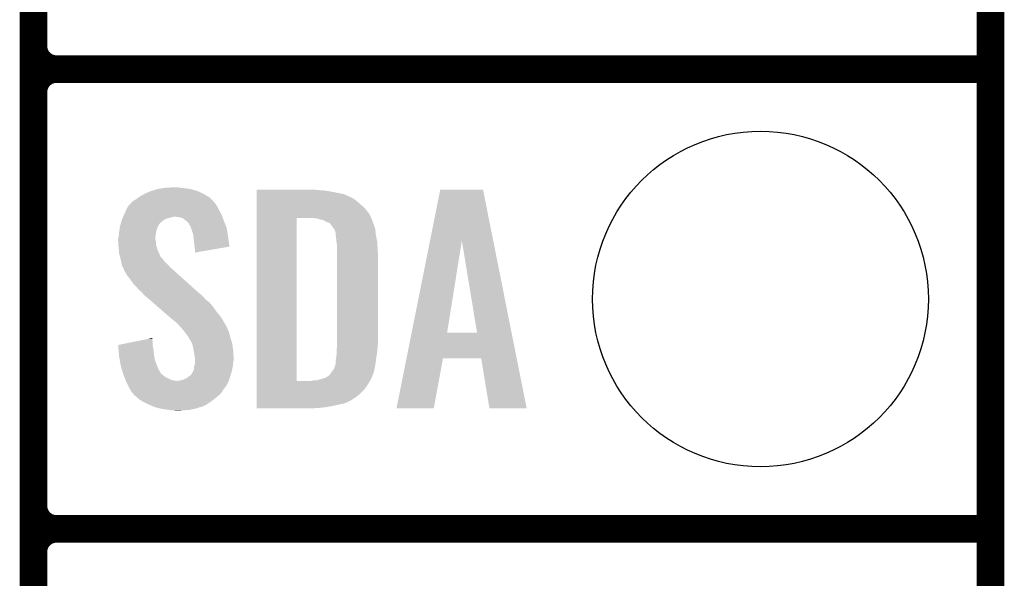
# Model space of a CAD drawing. Extents: x -1.3 to 24.2, y -3.9 to 39.2.
# Tile 12 of 37: x 18.8 to 24.2, y 3.5 to 6.6. Entities that reach past the tile are written whole.
import ezdxf

# ---------------------------------------------------------------- set-up
doc = ezdxf.new("R2010")
doc.units = 0
doc.layers.get('0').update_dxf_attribs({"linetype": 'CONTINUOUS'})
for name, color, linetype in [('THERMO_10_CLICK_V101_GKO', 5, 'CONTINUOUS'), ('THERMO_10_CLICK_V101_GTO', 14, 'CONTINUOUS'), ('THERMO_10_CLICK_V101_GTS', 12, 'CONTINUOUS')]:
    doc.layers.add(name, color=color, linetype=linetype)

# ---------------------------------------------------------------- blocks, each defined once
blk = doc.blocks.new('ROUND_36')
blk.add_circle((0, 0), 0.9271)

msp = doc.modelspace()

# ---------------------------------------------------------------- linework, layer by layer
at = {"layer": 'THERMO_10_CLICK_V101_GKO', "const_width": 0.1524}
msp.add_lwpolyline([(24.13, -1.27), (24.13, 36.83)], dxfattribs=at)
at = {"layer": 'THERMO_10_CLICK_V101_GTO', "const_width": 0.1524}
for points in [[(18.8468, -0.5588), (18.8468, 18.3388)], [(18.8468, 6.477), (18.8468, 8.763)], [(18.9738, 6.35), (24.13, 6.35)], [(18.9738, 6.35), (24.13, 6.35)], [(18.8468, 3.937), (18.8468, 6.223)], [(18.9738, 3.81), (24.13, 3.81)], [(18.9738, 3.81), (24.13, 3.81)], [(18.8468, 1.397), (18.8468, 3.683)]]:
    msp.add_lwpolyline(points, dxfattribs=at)
for points in [[(18.8468, 6.477, 0.4142136), (18.9738, 6.35)], [(18.9738, 6.35, 0.4142136), (18.8468, 6.223)], [(18.9738, 6.35, 0.4142136), (18.8468, 6.223)], [(18.8468, 3.937, 0.4142136), (18.9738, 3.81)], [(18.9738, 3.81, 0.4142136), (18.8468, 3.683)], [(18.9738, 3.81, 0.4142136), (18.8468, 3.683)]]:
    msp.add_lwpolyline(points, format="xyb", dxfattribs=at)
at = {"layer": 'THERMO_10_CLICK_V101_GTO'}
for points in [[(19.430998, 5.64388), (19.456402, 5.65912), (19.813906, 5.64388), (19.78914, 5.65912)], [(19.456402, 5.65912), (19.489422, 5.674362), (19.78914, 5.65912), (19.75648, 5.674362)], [(19.489422, 5.674362), (19.497544, 5.6769), (19.75648, 5.674362), (19.75104, 5.6769)], [(19.497544, 5.6769), (19.53006, 5.68706), (19.75104, 5.6769), (19.715482, 5.68706)], [(19.53006, 5.68706), (19.56054, 5.69214), (19.715482, 5.68706), (19.67992, 5.69214)], [(19.56054, 5.69214), (19.575782, 5.69468), (19.67992, 5.69214), (19.654518, 5.69468)], [(19.575782, 5.69468), (19.62912, 5.69722), (19.654518, 5.69468), (19.641822, 5.69722)], [(20.078722, 5.68198), (20.078724, 5.68452), (20.41652, 5.68198), (20.39112, 5.68452)], [(20.078722, 5.67944), (20.078722, 5.68198), (20.44954, 5.67944), (20.41652, 5.68198)], [(20.078722, 5.67436), (20.078722, 5.67944), (20.485098, 5.67436), (20.44954, 5.67944)], [(20.078722, 5.659118), (20.078722, 5.67436), (20.561302, 5.659118), (20.485098, 5.67436)], [(20.078722, 5.64388), (20.078722, 5.659118), (20.59432, 5.64388), (20.561302, 5.659118)], [(21.035878, 5.402448), (21.092176, 5.6845), (21.38467, 5.402448), (21.328384, 5.6845)], [(21.092176, 5.6845), (21.09218, 5.68452), (21.328384, 5.6845), (21.09218, 5.68452)], [(19.36983, 5.593078), (19.379146, 5.603242), (19.86026, 5.593078), (19.852642, 5.603242)], [(19.379146, 5.603242), (19.383796, 5.608316), (19.852642, 5.603242), (19.850102, 5.608316)], [(19.383796, 5.608316), (19.395444, 5.621022), (19.850102, 5.608316), (19.838456, 5.621022)], [(19.395444, 5.621022), (19.400518, 5.62356), (19.838456, 5.621022), (19.83613, 5.62356)], [(19.400518, 5.62356), (19.41322, 5.631178), (19.83613, 5.62356), (19.829148, 5.631178)], [(19.41322, 5.631178), (19.423884, 5.638798), (19.829148, 5.631178), (19.822162, 5.638798)], [(19.423884, 5.638798), (19.430998, 5.64388), (19.822162, 5.638798), (19.813906, 5.64388)], [(20.078722, 5.63626), (20.078722, 5.64388), (20.609558, 5.63626), (20.59432, 5.64388)], [(20.078722, 5.62864), (20.078722, 5.63626), (20.622262, 5.62864), (20.609558, 5.63626)], [(20.078722, 5.6134), (20.078722, 5.62864), (20.64004, 5.6134), (20.622262, 5.62864)], [(20.078722, 5.595622), (20.078722, 5.6134), (20.66036, 5.595622), (20.64004, 5.6134)], [(19.342098, 5.53466), (19.346452, 5.544818), (19.88929, 5.53466), (19.88566, 5.544818)], [(19.346452, 5.544818), (19.34972, 5.55244), (19.88566, 5.544818), (19.881504, 5.55244)], [(19.34972, 5.55244), (19.359204, 5.57276), (19.881504, 5.55244), (19.87042, 5.57276)], [(19.359204, 5.57276), (19.367502, 5.590538), (19.87042, 5.57276), (19.861532, 5.590538)], [(19.367502, 5.590538), (19.36983, 5.593078), (19.861532, 5.590538), (19.86026, 5.593078)], [(20.07872, 5.575298), (20.078722, 5.595622), (20.680682, 5.575298), (20.66036, 5.595622)], [(20.07872, 5.549898), (20.07872, 5.575298), (20.701, 5.549898), (20.680682, 5.575298)], [(20.07872, 5.52704), (20.07872, 5.549898), (20.711392, 5.52704), (20.701, 5.549898)], [(19.32432, 5.481322), (19.32722, 5.491478), (19.535142, 5.481322), (19.54022, 5.491478)], [(19.32722, 5.491478), (19.329398, 5.4991), (19.54022, 5.491478), (19.5453, 5.4991)], [(19.329398, 5.4991), (19.330124, 5.50164), (19.5453, 5.4991), (19.54784, 5.50164)], [(19.330124, 5.50164), (19.333028, 5.5118), (19.54784, 5.50164), (19.56054, 5.5118)], [(19.333028, 5.5118), (19.33448, 5.516882), (19.56054, 5.5118), (19.568162, 5.516882)], [(19.33448, 5.516882), (19.336654, 5.521958), (19.568162, 5.516882), (19.575776, 5.521958)], [(19.336654, 5.521958), (19.339922, 5.52958), (19.575776, 5.521958), (19.601182, 5.52958)], [(19.339922, 5.52958), (19.342098, 5.53466), (19.601182, 5.52958), (19.621498, 5.53466)], [(19.649438, 5.53212), (19.629118, 5.53466), (19.890196, 5.53212), (19.88929, 5.53466)], [(19.669758, 5.527042), (19.649438, 5.53212), (19.89201, 5.527042), (19.890196, 5.53212)], [(19.691986, 5.50926), (19.669758, 5.527042), (19.89836, 5.50926), (19.89201, 5.527042)], [(19.695158, 5.506722), (19.691986, 5.50926), (19.899376, 5.506722), (19.89836, 5.50926)], [(19.702778, 5.499098), (19.695158, 5.506722), (19.902426, 5.499098), (19.899376, 5.506722)], [(19.707858, 5.488944), (19.702778, 5.499098), (19.906486, 5.488944), (19.902426, 5.499098)], [(20.078702, 4.627902), (20.07872, 5.52704), (20.29968, 4.627902), (20.299702, 5.52704)], [(20.413982, 5.524498), (20.391118, 5.52704), (20.712548, 5.524498), (20.711392, 5.52704)], [(20.421598, 5.52196), (20.413982, 5.524498), (20.7137, 5.52196), (20.712548, 5.524498)], [(20.42922, 5.51942), (20.421598, 5.52196), (20.714972, 5.51942), (20.7137, 5.52196)], [(20.444462, 5.516878), (20.42922, 5.51942), (20.716242, 5.516878), (20.714972, 5.51942)], [(20.454622, 5.511798), (20.444462, 5.516878), (20.717512, 5.511798), (20.716242, 5.516878)], [(20.462242, 5.50672), (20.454622, 5.511798), (20.718782, 5.50672), (20.717512, 5.511798)], [(20.462248, 5.506718), (20.462242, 5.50672), (20.718782, 5.506718), (20.718782, 5.50672)], [(20.467324, 5.50418), (20.462248, 5.506718), (20.71987, 5.50418), (20.718782, 5.506718)], [(20.469864, 5.504178), (20.467324, 5.50418), (20.719872, 5.504178), (20.71987, 5.50418)], [(20.482562, 5.499096), (20.469864, 5.504178), (20.72205, 5.499096), (20.719872, 5.504178)], [(20.49018, 5.48894), (20.482562, 5.499096), (20.7264, 5.48894), (20.72205, 5.499096)], [(19.3167, 5.422902), (19.318476, 5.44068), (19.520216, 5.422902), (19.52244, 5.44068)], [(19.318476, 5.44068), (19.31924, 5.4483), (19.52244, 5.44068), (19.52371, 5.4483)], [(19.31924, 5.4483), (19.320412, 5.45592), (19.52371, 5.4483), (19.52498, 5.45592)], [(19.320412, 5.45592), (19.322756, 5.471158), (19.52498, 5.45592), (19.53006, 5.471158)], [(19.322756, 5.471158), (19.32432, 5.481322), (19.53006, 5.471158), (19.535142, 5.481322)], [(19.712934, 5.483866), (19.707858, 5.488944), (19.908518, 5.483866), (19.906486, 5.488944)], [(19.71294, 5.481324), (19.712934, 5.483866), (19.909534, 5.481324), (19.908518, 5.483866)], [(19.716752, 5.471158), (19.71294, 5.481324), (19.9136, 5.471158), (19.909534, 5.481324)], [(19.72056, 5.461), (19.716752, 5.471158), (19.915204, 5.461), (19.9136, 5.471158)], [(19.728178, 5.438142), (19.72056, 5.461), (19.918814, 5.438142), (19.915204, 5.461)], [(19.729784, 5.4229), (19.728178, 5.438142), (19.92122, 5.4229), (19.918814, 5.438142)], [(20.50542, 5.468618), (20.49018, 5.48894), (20.733174, 5.468618), (20.7264, 5.48894)], [(20.50669, 5.466078), (20.50542, 5.468618), (20.73402, 5.466078), (20.733174, 5.468618)], [(20.5105, 5.458458), (20.50669, 5.466078), (20.734656, 5.458458), (20.73402, 5.466078)], [(20.51304, 5.45084), (20.5105, 5.458458), (20.73529, 5.45084), (20.734656, 5.458458)], [(20.51558, 5.445756), (20.51304, 5.45084), (20.735714, 5.445756), (20.73529, 5.45084)], [(20.51558, 5.435598), (20.51558, 5.445756), (20.73656, 5.435598), (20.735714, 5.445756)], [(19.31416, 5.412742), (19.316064, 5.420358), (19.5199, 5.412742), (19.5199, 5.420358)], [(19.31416, 5.410198), (19.31416, 5.412742), (19.5199, 5.410198), (19.5199, 5.412742)], [(19.31416, 5.400038), (19.31416, 5.410198), (19.52244, 5.400038), (19.5199, 5.410198)], [(19.31525, 5.384798), (19.31416, 5.400038), (19.52244, 5.384798), (19.52244, 5.400038)], [(19.3167, 5.36448), (19.31525, 5.384798), (19.52752, 5.36448), (19.52244, 5.384798)], [(19.316064, 5.420358), (19.3167, 5.422902), (19.5199, 5.420358), (19.520216, 5.422902)], [(19.73326, 5.38988), (19.729784, 5.4229), (19.925924, 5.38988), (19.92122, 5.4229)], [(19.7358, 5.36956), (19.73326, 5.38988), (19.928818, 5.36956), (19.925924, 5.38988)], [(20.51558, 5.42798), (20.51558, 5.435598), (20.738084, 5.42798), (20.73656, 5.435598)], [(20.51939, 5.3975), (20.51558, 5.42798), (20.74418, 5.3975), (20.738084, 5.42798)], [(20.5232, 5.367018), (20.51939, 5.3975), (20.745974, 5.367018), (20.74418, 5.3975)], [(20.934514, 4.894606), (21.035878, 5.402448), (21.130264, 4.894606), (21.211522, 5.402448)], [(21.295334, 4.89458), (21.211522, 5.402448), (21.486018, 4.89458), (21.38467, 5.402448)], [(19.317482, 5.354318), (19.3167, 5.36448), (19.53006, 5.354318), (19.52752, 5.36448)], [(19.31924, 5.331462), (19.317482, 5.354318), (19.54061, 5.331462), (19.53006, 5.354318)], [(19.322014, 5.321296), (19.31924, 5.331462), (19.5453, 5.321296), (19.54061, 5.331462)], [(19.735802, 5.369556), (19.7358, 5.36956), (19.928818, 5.369556), (19.928818, 5.36956)], [(19.73834, 5.35178), (19.735802, 5.369556), (19.826176, 5.35178), (19.928818, 5.369556)], [(19.73834, 5.336568), (19.73834, 5.35178), (19.73834, 5.336568), (19.826176, 5.35178)], [(20.5232, 5.35432), (20.5232, 5.367018), (20.74672, 5.35432), (20.745974, 5.367018)], [(20.5232, 5.308602), (20.5232, 5.35432), (20.74926, 5.308602), (20.74672, 5.35432)], [(19.322706, 5.318756), (19.322014, 5.321296), (19.545302, 5.318756), (19.5453, 5.321296)], [(19.32409, 5.313682), (19.322706, 5.318756), (19.547842, 5.313682), (19.545302, 5.318756)], [(19.32686, 5.30352), (19.32409, 5.313682), (19.558002, 5.30352), (19.547842, 5.313682)], [(19.32799, 5.29844), (19.32686, 5.30352), (19.56308, 5.29844), (19.558002, 5.30352)], [(19.331376, 5.283198), (19.32799, 5.29844), (19.573242, 5.283198), (19.56308, 5.29844)], [(19.33194, 5.28066), (19.331376, 5.283198), (19.576416, 5.28066), (19.573242, 5.283198)], [(19.333846, 5.27304), (19.33194, 5.28066), (19.585942, 5.27304), (19.576416, 5.28066)], [(19.337018, 5.26034), (19.333846, 5.27304), (19.596826, 5.26034), (19.585942, 5.27304)], [(20.5232, 4.84378), (20.5232, 5.308602), (20.74926, 4.84378), (20.74926, 5.308602)], [(19.34007, 5.255258), (19.337018, 5.26034), (19.60118, 5.255258), (19.596826, 5.26034)], [(19.34464, 5.247642), (19.34007, 5.255258), (19.610068, 5.247642), (19.60118, 5.255258)], [(19.346546, 5.24002), (19.34464, 5.247642), (19.61896, 5.24002), (19.610068, 5.247642)], [(19.347178, 5.237486), (19.346546, 5.24002), (19.621782, 5.237486), (19.61896, 5.24002)], [(19.349718, 5.234938), (19.347178, 5.237486), (19.624618, 5.234938), (19.621782, 5.237486)], [(19.362418, 5.212082), (19.349718, 5.234938), (19.650062, 5.212082), (19.624618, 5.234938)], [(19.3802, 5.18922), (19.362418, 5.212082), (19.675512, 5.18922), (19.650062, 5.212082)], [(19.39798, 5.16382), (19.3802, 5.18922), (19.703788, 5.16382), (19.675512, 5.18922)], [(19.415762, 5.14604), (19.39798, 5.16382), (19.723582, 5.14604), (19.703788, 5.16382)], [(19.430998, 5.12826), (19.415762, 5.14604), (19.743374, 5.12826), (19.723582, 5.14604)], [(19.443698, 5.118102), (19.430998, 5.12826), (19.754682, 5.118102), (19.743374, 5.12826)], [(19.45132, 5.107942), (19.443698, 5.118102), (19.765992, 5.107942), (19.754682, 5.118102)], [(19.45386, 5.105398), (19.45132, 5.107942), (19.768824, 5.105398), (19.765992, 5.107942)], [(19.456792, 5.102858), (19.45386, 5.105398), (19.773898, 5.102858), (19.768824, 5.105398)], [(19.468512, 5.0927), (19.456792, 5.102858), (19.78406, 5.0927), (19.773898, 5.102858)], [(19.4861, 5.077458), (19.468512, 5.0927), (19.796762, 5.077458), (19.78406, 5.0927)], [(19.506616, 5.059678), (19.4861, 5.077458), (19.819622, 5.059678), (19.796762, 5.077458)], [(19.535922, 5.03428), (19.506616, 5.059678), (19.83994, 5.03428), (19.819622, 5.059678)], [(19.56816, 5.00634), (19.535922, 5.03428), (19.86026, 5.00634), (19.83994, 5.03428)], [(19.600402, 4.978398), (19.56816, 5.00634), (19.883122, 4.978398), (19.86026, 5.00634)], [(19.60626, 4.97332), (19.600402, 4.978398), (19.886086, 4.97332), (19.883122, 4.978398)], [(19.631658, 4.953002), (19.60626, 4.97332), (19.897936, 4.953002), (19.886086, 4.97332)], [(19.636742, 4.94792), (19.631658, 4.953002), (19.9009, 4.94792), (19.897936, 4.953002)], [(19.641824, 4.942838), (19.636742, 4.94792), (19.903442, 4.942838), (19.9009, 4.94792)], [(19.649444, 4.935218), (19.641824, 4.942838), (19.90852, 4.935218), (19.903442, 4.942838)], [(19.651982, 4.93268), (19.649444, 4.935218), (19.90979, 4.93268), (19.90852, 4.935218)], [(19.667538, 4.9149), (19.651982, 4.93268), (19.91868, 4.9149), (19.90979, 4.93268)], [(19.66976, 4.91236), (19.667538, 4.9149), (19.919634, 4.91236), (19.91868, 4.9149)], [(19.68246, 4.89712), (19.66976, 4.91236), (19.925348, 4.89712), (19.919634, 4.91236)], [(19.684152, 4.894582), (19.68246, 4.89712), (19.926298, 4.894582), (19.925348, 4.89712)], [(19.69262, 4.88188), (19.684152, 4.894582), (19.929764, 4.88188), (19.926298, 4.894582)], [(20.906118, 4.75234), (20.934508, 4.89458), (21.514404, 4.75234), (21.486018, 4.89458)], [(20.934508, 4.89458), (20.934514, 4.894606), (21.295334, 4.89458), (21.130264, 4.894606)], [(19.314182, 4.826004), (19.40193, 4.843778), (19.50466, 4.826004), (19.50466, 4.843778)], [(19.40193, 4.843778), (19.477168, 4.859018), (19.50466, 4.843778), (19.50212, 4.859018)], [(19.477168, 4.859018), (19.50212, 4.864072), (19.50212, 4.859018), (19.50212, 4.864072)], [(19.700236, 4.87426), (19.69262, 4.88188), (19.931842, 4.87426), (19.929764, 4.88188)], [(19.70278, 4.866644), (19.700236, 4.87426), (19.93392, 4.866644), (19.931842, 4.87426)], [(19.702784, 4.86664), (19.70278, 4.866644), (19.93392, 4.86664), (19.93392, 4.866644)], [(19.705318, 4.864102), (19.702784, 4.86664), (19.934702, 4.864102), (19.93392, 4.86664)], [(19.718018, 4.843782), (19.705318, 4.864102), (19.940954, 4.843782), (19.934702, 4.864102)], [(19.72183, 4.833618), (19.718018, 4.843782), (19.94408, 4.833618), (19.940954, 4.843782)], [(20.5232, 4.82854), (20.5232, 4.84378), (20.747736, 4.82854), (20.74926, 4.84378)], [(19.314386, 4.823458), (19.314182, 4.826004), (19.50466, 4.823458), (19.50466, 4.826004)], [(19.316408, 4.79806), (19.314386, 4.823458), (19.50974, 4.79806), (19.50466, 4.823458)], [(19.318634, 4.77012), (19.316408, 4.79806), (19.51228, 4.77012), (19.50974, 4.79806)], [(19.725638, 4.823462), (19.72183, 4.833618), (19.945436, 4.823462), (19.94408, 4.833618)], [(19.73088, 4.79552), (19.725638, 4.823462), (19.94916, 4.79552), (19.945436, 4.823462)], [(19.73326, 4.78282), (19.73088, 4.79552), (19.949954, 4.78282), (19.94916, 4.79552)], [(20.52066, 4.800602), (20.522276, 4.81838), (20.745238, 4.800602), (20.74672, 4.81838)], [(20.52066, 4.7879), (20.52066, 4.800602), (20.74418, 4.7879), (20.745238, 4.800602)], [(20.52066, 4.77774), (20.52066, 4.7879), (20.742728, 4.77774), (20.74418, 4.7879)], [(20.522276, 4.81838), (20.5232, 4.82854), (20.74672, 4.81838), (20.747736, 4.82854)], [(19.31924, 4.762498), (19.318634, 4.77012), (19.513668, 4.762498), (19.51228, 4.77012)], [(19.322936, 4.74218), (19.31924, 4.762498), (19.517362, 4.74218), (19.513668, 4.762498)], [(19.328016, 4.71424), (19.322936, 4.74218), (19.52752, 4.71424), (19.517362, 4.74218)], [(19.737918, 4.754882), (19.73326, 4.78282), (19.9517, 4.754882), (19.949954, 4.78282)], [(19.73834, 4.752342), (19.737918, 4.754882), (19.9517, 4.752342), (19.9517, 4.754882)], [(19.73834, 4.74218), (19.73834, 4.752342), (19.9517, 4.74218), (19.9517, 4.752342)], [(19.73834, 4.7244), (19.73834, 4.74218), (19.94916, 4.7244), (19.9517, 4.74218)], [(20.515578, 4.724398), (20.51558, 4.744718), (20.735108, 4.724398), (20.73801, 4.744718)], [(20.51558, 4.744718), (20.51812, 4.757422), (20.73801, 4.744718), (20.739824, 4.757422)], [(20.51812, 4.757422), (20.52066, 4.77774), (20.739824, 4.757422), (20.742728, 4.77774)], [(20.850864, 4.475508), (20.906114, 4.75232), (21.056584, 4.475508), (21.107396, 4.75232)], [(20.906114, 4.75232), (20.906118, 4.75234), (21.107396, 4.75232), (21.3182, 4.75234)], [(21.363936, 4.4755), (21.3182, 4.75234), (21.56965, 4.4755), (21.514404, 4.75234)], [(19.3294, 4.70662), (19.328016, 4.71424), (19.53057, 4.70662), (19.52752, 4.71424)], [(19.335014, 4.688842), (19.3294, 4.70662), (19.537684, 4.688842), (19.53057, 4.70662)], [(19.335818, 4.6863), (19.335014, 4.688842), (19.54022, 4.6863), (19.537684, 4.688842)], [(19.338224, 4.678678), (19.335818, 4.6863), (19.5453, 4.678678), (19.54022, 4.6863)], [(19.341432, 4.66852), (19.338224, 4.678678), (19.550384, 4.66852), (19.5453, 4.678678)], [(19.7231, 4.671062), (19.728178, 4.681222), (19.938492, 4.671062), (19.94154, 4.681222)], [(19.728178, 4.681222), (19.73326, 4.691384), (19.94154, 4.681222), (19.943798, 4.691384)], [(19.73326, 4.704082), (19.733262, 4.706622), (19.94662, 4.704082), (19.946936, 4.706622)], [(19.73326, 4.691384), (19.73326, 4.704082), (19.943798, 4.691384), (19.94662, 4.704082)], [(19.733262, 4.706622), (19.73834, 4.721864), (19.946936, 4.706622), (19.948842, 4.721864)], [(19.73834, 4.721864), (19.73834, 4.7244), (19.948842, 4.721864), (19.94916, 4.7244)], [(20.49018, 4.6736), (20.493988, 4.678678), (20.724444, 4.6736), (20.726398, 4.678678)], [(20.493988, 4.678678), (20.505418, 4.693918), (20.726398, 4.678678), (20.729446, 4.693918)], [(20.505418, 4.693918), (20.513038, 4.716782), (20.729446, 4.693918), (20.73402, 4.716782)], [(20.513038, 4.716782), (20.515578, 4.724398), (20.73402, 4.716782), (20.735108, 4.724398)], [(19.34464, 4.658358), (19.341432, 4.66852), (19.563086, 4.658358), (19.550384, 4.66852)], [(19.348706, 4.648198), (19.34464, 4.658358), (19.575782, 4.648198), (19.563086, 4.658358)], [(19.352768, 4.63804), (19.348706, 4.648198), (19.5961, 4.63804), (19.575782, 4.648198)], [(19.355816, 4.63042), (19.352768, 4.63804), (19.616422, 4.63042), (19.5961, 4.63804)], [(19.356832, 4.62788), (19.355816, 4.63042), (19.639282, 4.62788), (19.616422, 4.63042)], [(19.357848, 4.62534), (19.356832, 4.62788), (19.92376, 4.62534), (19.924606, 4.62788)], [(19.35988, 4.62026), (19.357848, 4.62534), (19.921218, 4.62026), (19.92376, 4.62534)], [(19.646902, 4.62788), (19.65706, 4.63042), (19.924606, 4.62788), (19.925452, 4.63042)], [(19.65706, 4.63042), (19.669762, 4.632962), (19.925452, 4.63042), (19.9263, 4.632962)], [(19.669762, 4.632962), (19.692618, 4.643122), (19.9263, 4.632962), (19.929686, 4.643122)], [(19.692618, 4.643122), (19.70955, 4.65582), (19.929686, 4.643122), (19.93392, 4.65582)], [(19.70955, 4.65582), (19.71294, 4.658362), (19.93392, 4.65582), (19.934682, 4.658362)], [(19.71294, 4.658362), (19.71802, 4.66344), (19.934682, 4.658362), (19.936204, 4.66344)], [(19.71802, 4.66344), (19.7231, 4.671062), (19.936204, 4.66344), (19.938492, 4.671062)], [(20.078702, 4.62788), (20.078702, 4.627902), (20.380958, 4.62788), (20.29968, 4.627902)], [(20.078702, 4.61772), (20.078702, 4.62788), (20.69846, 4.61772), (20.704554, 4.62788)], [(20.380958, 4.62788), (20.393658, 4.63042), (20.704554, 4.62788), (20.706078, 4.63042)], [(20.408898, 4.63042), (20.408904, 4.630422), (20.706078, 4.63042), (20.70608, 4.630422)], [(20.408904, 4.630422), (20.44446, 4.64058), (20.70608, 4.630422), (20.711158, 4.64058)], [(20.44446, 4.64058), (20.4597, 4.64566), (20.711158, 4.64058), (20.7137, 4.64566)], [(20.4597, 4.64566), (20.474934, 4.655816), (20.7137, 4.64566), (20.717604, 4.655816)], [(20.474934, 4.655816), (20.477474, 4.65582), (20.717604, 4.655816), (20.717606, 4.65582)], [(20.477474, 4.65582), (20.480018, 4.658358), (20.717606, 4.65582), (20.718582, 4.658358)], [(20.480018, 4.658358), (20.49018, 4.6736), (20.718582, 4.658358), (20.724444, 4.6736)], [(19.37004, 4.599942), (19.35988, 4.62026), (19.911058, 4.599942), (19.921218, 4.62026)], [(19.37131, 4.5974), (19.37004, 4.599942), (19.90852, 4.5974), (19.911058, 4.599942)], [(19.37512, 4.58978), (19.37131, 4.5974), (19.90344, 4.58978), (19.90852, 4.5974)], [(19.382176, 4.57708), (19.37512, 4.58978), (19.89328, 4.57708), (19.90344, 4.58978)], [(19.387818, 4.566922), (19.382176, 4.57708), (19.886506, 4.566922), (19.89328, 4.57708)], [(19.3929, 4.561838), (19.387818, 4.566922), (19.883118, 4.561838), (19.886506, 4.566922)], [(20.0787, 4.556758), (20.078702, 4.57708), (20.650198, 4.556758), (20.670518, 4.57708)], [(20.078702, 4.597402), (20.078702, 4.61772), (20.68576, 4.597402), (20.69846, 4.61772)], [(20.078702, 4.57708), (20.078702, 4.597402), (20.670518, 4.57708), (20.68576, 4.597402)], [(19.397978, 4.556758), (19.3929, 4.561838), (19.878038, 4.556758), (19.883118, 4.561838)], [(19.400518, 4.551684), (19.397978, 4.556758), (19.872964, 4.551684), (19.878038, 4.556758)], [(19.40645, 4.5466), (19.400518, 4.551684), (19.86788, 4.5466), (19.872964, 4.551684)], [(19.42423, 4.53136), (19.40645, 4.5466), (19.850102, 4.53136), (19.86788, 4.5466)], [(19.436082, 4.5212), (19.42423, 4.53136), (19.837038, 4.5212), (19.850102, 4.53136)], [(19.45037, 4.51358), (19.436082, 4.5212), (19.82724, 4.51358), (19.837038, 4.5212)], [(19.47418, 4.50088), (19.45037, 4.51358), (19.80819, 4.50088), (19.82724, 4.51358)], [(20.0787, 4.53644), (20.0787, 4.556758), (20.624798, 4.53644), (20.650198, 4.556758)], [(20.0787, 4.51866), (20.0787, 4.53644), (20.596858, 4.51866), (20.624798, 4.53644)], [(20.0787, 4.51104), (20.0787, 4.51866), (20.58162, 4.51104), (20.596858, 4.51866)], [(19.47999, 4.498338), (19.47418, 4.50088), (19.804378, 4.498338), (19.80819, 4.50088)], [(19.485792, 4.4958), (19.47999, 4.498338), (19.801836, 4.4958), (19.804378, 4.498338)], [(19.491598, 4.49326), (19.485792, 4.4958), (19.79422, 4.49326), (19.801836, 4.4958)], [(19.509018, 4.485638), (19.491598, 4.49326), (19.778978, 4.485638), (19.79422, 4.49326)], [(19.514818, 4.4831), (19.509018, 4.485638), (19.770092, 4.4831), (19.778978, 4.485638)], [(19.52498, 4.48056), (19.514818, 4.4831), (19.7612, 4.48056), (19.770092, 4.4831)], [(19.55546, 4.47294), (19.52498, 4.48056), (19.735802, 4.47294), (19.7612, 4.48056)], [(19.59102, 4.46786), (19.55546, 4.47294), (19.7104, 4.46786), (19.735802, 4.47294)], [(19.606258, 4.46532), (19.59102, 4.46786), (19.67992, 4.46532), (19.7104, 4.46786)], [(19.631658, 4.46278), (19.621498, 4.46532), (19.646902, 4.46278), (19.67992, 4.46532)], [(20.0787, 4.50342), (20.0787, 4.51104), (20.563838, 4.50342), (20.58162, 4.51104)], [(20.0787, 4.49834), (20.0787, 4.50342), (20.53844, 4.49834), (20.563838, 4.50342)], [(20.0787, 4.49072), (20.0787, 4.49834), (20.50542, 4.49072), (20.53844, 4.49834)], [(20.0787, 4.4831), (20.0787, 4.49072), (20.46732, 4.4831), (20.50542, 4.49072)], [(20.0787, 4.47802), (20.0787, 4.4831), (20.4216, 4.47802), (20.46732, 4.4831)], [(20.0787, 4.475504), (20.0787, 4.47802), (20.373796, 4.475504), (20.4216, 4.47802)], [(20.373342, 4.47548), (20.0787, 4.475504), (20.373342, 4.47548), (20.373796, 4.475504)], [(21.05658, 4.47548), (20.850864, 4.475508), (21.05658, 4.47548), (21.056584, 4.475508)], [(21.569652, 4.47548), (21.56965, 4.4755), (21.569652, 4.47548), (21.363936, 4.4755)]]:
    msp.add_solid(points, dxfattribs=at)

# ---------------------------------------------------------------- block references
at = {"layer": 'THERMO_10_CLICK_V101_GTS'}
msp.add_blockref('ROUND_36', (22.86, 5.08), dxfattribs=at)

doc.saveas('drawing.dxf')
